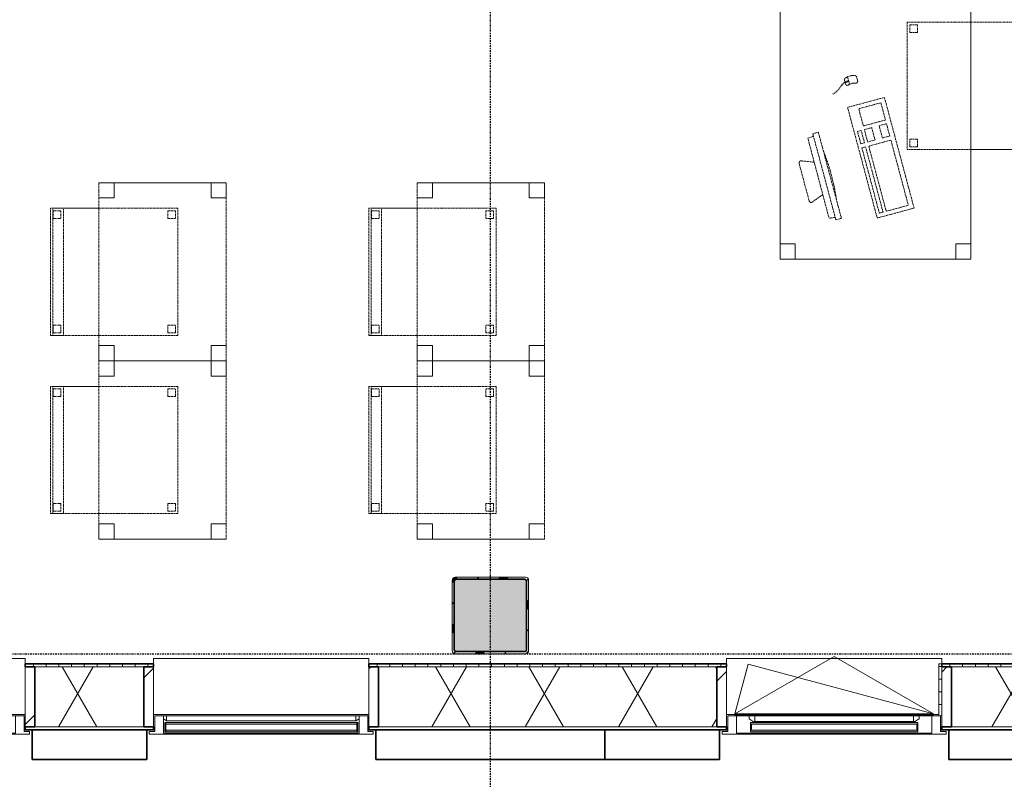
# Model space of a CAD drawing. Header units: millimetres. Extents: x -80560 to 110805, y -11020 to 52719.
# Tile 63 of 184: x 60046 to 63913, y 9506 to 12490. Entities that reach past the tile are written whole.
import ezdxf

# ---------------------------------------------------------------- set-up
doc = ezdxf.new("R2010")
doc.units = ezdxf.units.MM
doc.linetypes.add('CENTER2', pattern=[20, 8, -4, 4, -4])
doc.linetypes.add('DASHED2', pattern=[6, 4, -2])
for name, color, linetype, lineweight in [('A-GENM', 13, 'Continuous', 18), ('A-GLAZ', 151, 'Continuous', 18), ('A-GLAZ-SILL', 1, 'Continuous', 18), ('A-WALL', 113, 'Continuous', 35), ('A-WALL-PATT', 111, 'Continuous', 35), ('I-FURN', 30, 'Continuous', 18), ('S-COLS', 52, 'Continuous', 18), ('S-GRID', 1, 'Continuous', 9)]:
    doc.layers.add(name, color=color, linetype=linetype, lineweight=lineweight)
pattern_1 = [(45, (0, 0), (-141.4214, 141.4214), [])]

# ---------------------------------------------------------------- blocks, each defined once
blk = doc.blocks.new('NLRS_28_SCO_UN_staalkolom koker betongevuld_gen_CGA - kolom A-V336-DO_01 eerste verdieping')
at = {"layer": 'S-COLS', "lineweight": 5}
h = blk.add_hatch(dxfattribs=at)
h.set_pattern_fill('FP_162', color=256, style=0, pattern_type=2)
h.set_pattern_definition([(45, (-37000, -10150), (-99.99975, 99.99975), []), (45, (-36915, -10150), (-99.99975, 99.99975), []), (45, (-36910, -10150), (-99.99975, 99.99975), []), (45, (-36905, -10150), (-99.99975, 99.99975), []), (45, (-36900, -10150), (-99.99975, 99.99975), []), (45, (-36895, -10150), (-99.99975, 99.99975), []), (45, (-36890, -10150), (-99.99975, 99.99975), []), (45, (-36885, -10150), (-99.99975, 99.99975), [])])
h.paths.add_polyline_path([(138, -150), (146.5, -146.5), (150, -138), (150, 138), (146.5, 146.5), (138, 150), (-138, 150), (-146.5, 146.5), (-150, 138), (-150, -138), (-146.5, -146.5), (-138, -150), (-42.6, -150)], flags=0)
h.paths.add_polyline_path([(134, -142), (-134, -142), (-139.7, -139.7), (-142, -134), (-142, 134), (-139.7, 139.7), (-134, 142), (134, 142), (139.7, 139.7), (142, 134), (142, -134), (139.7, -139.7)], flags=0)
at = {"layer": 'S-COLS', "lineweight": 9}
blk.add_hatch(color=256, dxfattribs=at).paths.add_polyline_path([(-42.6, -142), (134, -142), (139.7, -139.7), (142, -134), (142, 134), (139.7, 139.7), (134, 142), (-134, 142), (-139.7, 139.7), (-142, 134), (-142, -134), (-139.7, -139.7), (-134, -142)], flags=0)
at = {"layer": 'S-COLS'}
for p, q in [((-150, 138), (-150, -138)), ((-142, -134), (-142, 134)), ((138, 150), (-138, 150)), ((-134, 142), (134, 142)), ((142, 134), (142, -134)), ((150, -138), (150, 138)), ((-138, -150), (138, -150)), ((134, -142), (-134, -142))]:
    blk.add_line(p, q, dxfattribs=at)
at = {"layer": 'S-COLS', "lineweight": 35}
for p, q in [((-142, 134), (-142, -134)), ((134, 142), (-134, 142)), ((142, -134), (142, 134)), ((-134, -142), (134, -142))]:
    blk.add_line(p, q, dxfattribs=at)
at = {"layer": 'S-COLS'}
for centre, radius, start, end in [((-138, 138), 12, 90, 180), ((-134, 134), 8, 90, 180), ((134, 134), 8, 0, 90), ((138, 138), 12, 0, 90), ((-138, -138), 12, 180, 270), ((-134, -134), 8, 180, 270), ((134, -134), 8, 270, 0), ((138, -138), 12, 270, 360)]:
    blk.add_arc(centre, radius, start, end, dxfattribs=at)
at = {"layer": 'S-COLS', "lineweight": 35}
for centre, start, end in [((-134, 134), 90, 180), ((134, 134), 360, 90), ((-134, -134), 180, 270), ((134, -134), 270, 360)]:
    blk.add_arc(centre, 8, start, end, dxfattribs=at)
blk = doc.blocks.new('19112_SW_LeonardoCollege_R2020_rvt-1-DO_01 eerste verdieping')
at = {"color": 9, "lineweight": 9}
blk.add_blockref('NLRS_28_SCO_UN_staalkolom koker betongevuld_gen_CGA - kolom A-V336-DO_01 eerste verdieping', (37000, 10150), dxfattribs=at)
blk = doc.blocks.new('Basic Wall _ 41_WA_n3o_cladding_vertikaal_random_100mm_oorspronkelijk - ___-31301010-DO_01 eerste verdieping')
at = {"layer": 'A-WALL', "lineweight": 18}
for p, q in [((35168, 9701), (35173, 9701)), ((35168, 9699), (35200, 9699)), ((35650, 9699), (35682, 9699)), ((35677, 9701), (35682, 9701)), ((36518, 9701), (36523, 9701)), ((36518, 9699), (36550, 9699)), ((37900, 9699), (37932, 9699)), ((37927, 9701), (37932, 9701)), ((38768, 9701), (38773, 9701)), ((38768, 9699), (38800, 9699))]:
    blk.add_line(p, q, dxfattribs=at)
blk = doc.blocks.new('merk 2700 draaikiep - std-31324494-DO_01 eerste verdieping')
at = {"layer": 'A-GLAZ'}
for p, q in [((-1262, 0), (-1340, 0)), ((-1340, 0), (-1340, -10)), ((-1262, -4), (-1262, 0)), ((460, 0), (460, -4)), ((538, 0), (460, 0)), ((538, -4), (538, 0)), ((1340, 0), (1262, 0)), ((1262, 0), (1262, -4)), ((1340, -10), (1340, 0)), ((-1340, -10), (-1318, -10)), ((-1318, -10), (-1318, -72)), ((-1284, -72), (-1284, -4)), ((-1284, -4), (-1262, -4)), ((460, -4), (482, -4)), ((482, -4), (482, -72)), ((516, -72), (516, -4)), ((516, -4), (538, -4)), ((1262, -4), (1284, -4)), ((1284, -4), (1284, -72)), ((1318, -72), (1318, -10)), ((1318, -10), (1340, -10)), ((-1318, -72), (-1284, -72)), ((482, -72), (516, -72)), ((1284, -72), (1318, -72))]:
    blk.add_line(p, q, dxfattribs=at)
at = {"layer": 'A-GLAZ-SILL'}
for p, q in [((460, 0), (-1262, 0)), ((1262, 0), (538, 0)), ((460, -4), (-1262, -4)), ((1262, -4), (538, -4)), ((482, -72), (-1284, -72)), ((1284, -72), (516, -72))]:
    blk.add_line(p, q, dxfattribs=at)
blk = doc.blocks.new('NLRS_41_GM_WPB_spouwlat-SH_generiek_ISR - 235x38-V146-DO_01 eerste verdieping')
at = {"layer": 'A-GENM'}
h = blk.add_hatch(dxfattribs=at)
h.set_pattern_fill('FP_51', color=256, style=0, pattern_type=2)
h.set_pattern_definition(pattern_1)
h.paths.add_polyline_path([(35677, 9713), (35677, 9948), (35639, 9948), (35639, 9713)], flags=0)
for p, q in [((35677, 9948), (35639, 9948)), ((35639, 9948), (35639, 9713)), ((35677, 9713), (35677, 9948)), ((35639, 9713), (35677, 9713))]:
    blk.add_line(p, q, dxfattribs=at)
blk = doc.blocks.new('NLRS_41_GM_WPB_spouwlat-SH_generiek_ISR - 235x38-V147-DO_01 eerste verdieping')
at = {"layer": 'A-GENM'}
h = blk.add_hatch(dxfattribs=at)
h.set_pattern_fill('FP_51', color=256, style=0, pattern_type=2)
h.set_pattern_definition(pattern_1)
h.paths.add_polyline_path([(36561, 9713), (36561, 9948), (36523, 9948), (36523, 9713)], flags=0)
for p, q in [((36561, 9948), (36523, 9948)), ((36523, 9948), (36523, 9713)), ((36561, 9713), (36561, 9948)), ((36523, 9713), (36561, 9713))]:
    blk.add_line(p, q, dxfattribs=at)
blk = doc.blocks.new('merk 900 vast glas - std-31571097-DO_01 eerste verdieping')
at = {"layer": 'A-GLAZ'}
for p, q in [((-362, 0), (-440, 0)), ((-440, 0), (-440, -10)), ((-362, -4), (-362, 0)), ((440, 0), (362, 0)), ((362, 0), (362, -4)), ((440, -10), (440, 0)), ((-440, -10), (-418, -10)), ((-418, -10), (-418, -72)), ((-384, -72), (-384, -4)), ((-384, -4), (-362, -4)), ((362, -4), (384, -4)), ((384, -4), (384, -72)), ((418, -72), (418, -10)), ((418, -10), (440, -10)), ((-418, -72), (-384, -72)), ((384, -72), (418, -72))]:
    blk.add_line(p, q, dxfattribs=at)
at = {"layer": 'A-GLAZ-SILL'}
for p, q in [((362, 0), (-362, 0)), ((362, -4), (-362, -4))]:
    blk.add_line(p, q, dxfattribs=at)
blk = doc.blocks.new('NLRS_41_GM_WPB_spouwlat-SH_generiek_ISR - 235x38-V155-DO_01 eerste verdieping')
at = {"layer": 'A-GENM'}
h = blk.add_hatch(dxfattribs=at)
h.set_pattern_fill('FP_51', color=256, style=0, pattern_type=2)
h.set_pattern_definition(pattern_1)
h.paths.add_polyline_path([(35211, 9713), (35211, 9948), (35173, 9948), (35173, 9713), (35195.4, 9713)], flags=0)
for p, q in [((35211, 9948), (35173, 9948)), ((35173, 9948), (35173, 9713)), ((35211, 9713), (35211, 9948)), ((35173, 9713), (35211, 9713))]:
    blk.add_line(p, q, dxfattribs=at)
blk = doc.blocks.new('82_tafel1 - tafel 750x1500x700 2-30664861-DO_01 eerste verdieping')
at = {"layer": 'I-FURN', "linetype": 'DASHED2'}
for p, q in [((-750, -375), (-750, 375)), ((-750, 375), (750, 375)), ((750, 375), (-750, 375)), ((-750, 375), (-750, -375)), ((-750, 375), (-750, 315)), ((-690, 375), (-750, 375)), ((-690, 315), (-690, 375)), ((-690, 375), (690, 375)), ((-690, 375), (-690, 315)), ((690, 375), (690, 315)), ((690, 315), (690, 375)), ((750, 375), (690, 375)), ((750, 375), (750, -375)), ((750, -375), (750, 375)), ((750, 315), (750, 375)), ((-750, -315), (-750, 315)), ((-750, 315), (-690, 315)), ((-690, 315), (-750, 315)), ((690, 315), (750, 315)), ((750, 315), (690, 315)), ((750, 315), (750, -315)), ((-690, -315), (-750, -315)), ((-750, -315), (-690, -315)), ((-750, -315), (-750, -375)), ((-690, -375), (-690, -315)), ((-690, -315), (-690, -375)), ((750, -315), (690, -315)), ((690, -315), (690, -375)), ((690, -375), (690, -315)), ((690, -315), (750, -315)), ((750, -375), (750, -315)), ((750, -375), (-750, -375)), ((-750, -375), (750, -375)), ((-750, -375), (-690, -375)), ((690, -375), (-690, -375)), ((690, -375), (750, -375))]:
    blk.add_line(p, q, dxfattribs=at)
blk = doc.blocks.new('82_zitmeubel - stoel 500x500-V179-DO_01 eerste verdieping')
at = {"layer": 'I-FURN', "linetype": 'DASHED2'}
for p, q in [((-192.1, 263), (-192.1, 13)), ((-192.1, 254.1), (-192.1, 263)), ((307.9, 263), (-192.1, 263)), ((307.9, 263), (-192.1, 263)), ((-192.1, 213), (-192.1, 254.1)), ((-192.1, 254.1), (307.9, 254.1)), ((-182.1, 252), (-182.1, 224)), ((-182.1, 224), (-182.1, 252)), ((-153.1, 253), (-181.1, 253)), ((-181.1, 253), (-153.1, 253)), ((-152.1, 224), (-152.1, 252)), ((-152.1, 252), (-152.1, 224)), ((267.9, 252), (267.9, 224)), ((267.9, 224), (267.9, 252)), ((296.9, 253), (268.9, 253)), ((268.9, 253), (296.9, 253)), ((297.9, 224), (297.9, 252)), ((297.9, 252), (297.9, 224)), ((307.9, 13), (307.9, 263)), ((307.9, 263), (307.9, 254.1)), ((307.9, 254.1), (307.9, 213)), ((-192.1, 13), (-192.1, 213)), ((-192.1, 213), (307.9, 213)), ((-181.1, 223), (-153.1, 223)), ((-153.1, 223), (-181.1, 223)), ((268.9, 223), (296.9, 223)), ((296.9, 223), (268.9, 223)), ((307.9, 213), (307.9, 13)), ((-192.1, 13), (-192.1, -237)), ((-192.1, -237), (-192.1, 13)), ((307.9, -237), (307.9, 13)), ((307.9, 13), (307.9, -237)), ((-182.1, -198), (-182.1, -226)), ((-182.1, -226), (-182.1, -198)), ((-153.1, -197), (-181.1, -197)), ((-181.1, -197), (-153.1, -197)), ((-181.1, -227), (-153.1, -227)), ((-153.1, -227), (-181.1, -227)), ((-152.1, -226), (-152.1, -198)), ((-152.1, -198), (-152.1, -226)), ((267.9, -198), (267.9, -226)), ((267.9, -226), (267.9, -198)), ((296.9, -197), (268.9, -197)), ((268.9, -197), (296.9, -197)), ((268.9, -227), (296.9, -227)), ((296.9, -227), (268.9, -227)), ((297.9, -226), (297.9, -198)), ((297.9, -198), (297.9, -226)), ((307.9, -237), (-192.1, -237)), ((307.9, -237), (-192.1, -237))]:
    blk.add_line(p, q, dxfattribs=at)
for centre, start, end in [((-181.1, 252), 90, 180), ((-181.1, 252), 90, 180), ((-153.1, 252), 0, 90), ((-153.1, 252), 0, 90), ((268.9, 252), 90, 180), ((268.9, 252), 90, 180), ((296.9, 252), 0, 90), ((296.9, 252), 0, 90), ((-181.1, 224), 180, 270), ((-181.1, 224), 180, 270), ((-153.1, 224), 270, 0), ((-153.1, 224), 270, 0), ((268.9, 224), 180, 270), ((268.9, 224), 180, 270), ((296.9, 224), 270, 0), ((296.9, 224), 270, 0), ((-181.1, -198), 90, 180), ((-181.1, -198), 90, 180), ((-181.1, -226), 180, 270), ((-181.1, -226), 180, 240), ((-181.1, -226), 240, 255), ((-181.1, -226), 255, 270), ((-153.1, -198), 0, 90), ((-153.1, -198), 0, 90), ((-153.1, -226), 270, 0), ((-153.1, -226), 270, 0), ((268.9, -198), 90, 180), ((268.9, -198), 90, 180), ((268.9, -226), 180, 270), ((268.9, -226), 180, 270), ((296.9, -198), 0, 90), ((296.9, -198), 0, 90), ((296.9, -226), 270, 0), ((296.9, -226), 270, 0)]:
    blk.add_arc(centre, 1, start, end, dxfattribs=at)
blk = doc.blocks.new('82_computer - std-30664858-DO_01 eerste verdieping')
at = {"layer": 'I-FURN', "linetype": 'DASHED2'}
for p, q in [((61.6, 390.8), (-90.9, 390.8)), ((-98.4, 380), (-80.4, 332.7)), ((50.9, 332.3), (69, 380)), ((-179.7, 308.7), (-177.2, 333)), ((-177.2, 333), (148, 332.1)), ((148, 332.1), (150.3, 308.7)), ((-189.7, 308.7), (-189.7, 286.2)), ((160.3, 308.7), (-189.7, 308.7)), ((-189.7, 286.2), (160.3, 286.2)), ((160.3, 286.2), (160.3, 308.7)), ((-225, 150), (-225, 0)), ((225, 150), (-225, 150)), ((-208.5, 136.9), (-208.5, 121.9)), ((56.6, 136.9), (-208.5, 136.9)), ((-208.5, 121.9), (56.6, 121.9)), ((56.6, 121.9), (56.6, 136.9)), ((73.4, 136.9), (73.4, 121.9)), ((123.4, 136.9), (73.4, 136.9)), ((73.4, 121.9), (123.4, 121.9)), ((123.4, 121.9), (123.4, 136.9)), ((225, 0), (225, 150)), ((340.9, 118.9), (310.5, 118.9)), ((330.8, 134.6), (316.4, 134.6)), ((321.6, 131.6), (321.6, 121.9)), ((325.5, 131.6), (321.6, 131.6)), ((321.6, 121.9), (325.5, 121.9)), ((323.6, 131.6), (323.6, 134.6)), ((323.6, 118.9), (323.6, 121.9)), ((325.5, 121.9), (325.5, 131.6)), ((-208.5, 109), (-208.5, 19)), ((56.6, 109), (-208.5, 109)), ((56.6, 19), (56.6, 109)), ((73.4, 109), (73.4, 79)), ((123.4, 109), (73.4, 109)), ((73.4, 79), (123.4, 79)), ((123.4, 79), (123.4, 109)), ((138.4, 109), (138.4, 19)), ((208.4, 109), (138.4, 109)), ((208.4, 19), (208.4, 109)), ((316.4, 84.6), (330.8, 84.6)), ((73.4, 49), (73.4, 19)), ((123.4, 49), (73.4, 49)), ((123.4, 19), (123.4, 49)), ((-225, 0), (225, 0)), ((-208.5, 19), (56.6, 19)), ((73.4, 19), (123.4, 19)), ((138.4, 19), (208.4, 19))]:
    blk.add_line(p, q, dxfattribs=at)
for centre, radius, start, end in [((-90.9, 382.8), 8, 90, 200.814), ((61.6, 382.8), 8, 339.186, 90), ((-14.7, 1180.4), 900.1, 263.4513, 276.5487), ((316.4, 126.6), 8, 90, 180), ((261.6, 109.6), 49.8, 340.0126, 19.9874), ((330.8, 126.6), 8, 0, 90), ((292, 109.6), 49.8, 340.0126, 19.9874), ((316.4, 92.6), 8, 180, 270), ((330.8, 92.6), 8, 270, 360)]:
    blk.add_arc(centre, radius, start, end, dxfattribs=at)
blk.add_open_spline([(290.2, 192.8), (295.7, 164.5), (318.8, 151.1), (323.6, 134.6)], degree=3, dxfattribs=at)
blk = doc.blocks.new('82_tafel1 - tafel 500x700 2-30664860-DO_01 eerste verdieping')
at = {"layer": 'I-FURN', "linetype": 'DASHED2'}
for p, q in [((-350, -250), (-350, 250)), ((-350, 250), (350, 250)), ((350, 250), (-350, 250)), ((-350, 250), (-350, -250)), ((-350, 250), (-350, 190)), ((-290, 250), (-350, 250)), ((-290, 190), (-290, 250)), ((-290, 250), (290, 250)), ((-290, 250), (-290, 190)), ((290, 250), (290, 190)), ((290, 190), (290, 250)), ((350, 250), (290, 250)), ((350, 250), (350, -250)), ((350, -250), (350, 250)), ((350, 190), (350, 250)), ((-350, -190), (-350, 190)), ((-350, 190), (-290, 190)), ((-290, 190), (-350, 190)), ((290, 190), (350, 190)), ((350, 190), (290, 190)), ((350, 190), (350, -190)), ((-290, -190), (-350, -190)), ((-350, -190), (-290, -190)), ((-350, -190), (-350, -250)), ((-290, -250), (-290, -190)), ((-290, -190), (-290, -250)), ((350, -190), (290, -190)), ((290, -190), (290, -250)), ((290, -250), (290, -190)), ((290, -190), (350, -190)), ((350, -250), (350, -190)), ((350, -250), (-350, -250)), ((-350, -250), (350, -250)), ((-350, -250), (-290, -250)), ((290, -250), (-290, -250)), ((290, -250), (350, -250))]:
    blk.add_line(p, q, dxfattribs=at)
blk = doc.blocks.new('82_zitmeubel - stoel 500x500-V182-DO_01 eerste verdieping')
at = {"layer": 'I-FURN', "linetype": 'DASHED2'}
for p, q in [((-192.1, 263), (-192.1, 73)), ((-192.1, 254.1), (-192.1, 263)), ((307.9, 263), (-192.1, 263)), ((307.9, 263), (-192.1, 263)), ((-192.1, 213), (-192.1, 254.1)), ((-192.1, 254.1), (307.9, 254.1)), ((-182.1, 252), (-182.1, 224)), ((-182.1, 224), (-182.1, 252)), ((-153.1, 253), (-181.1, 253)), ((-181.1, 253), (-153.1, 253)), ((-152.1, 224), (-152.1, 252)), ((-152.1, 252), (-152.1, 224)), ((267.9, 252), (267.9, 224)), ((267.9, 224), (267.9, 252)), ((296.9, 253), (268.9, 253)), ((268.9, 253), (296.9, 253)), ((297.9, 224), (297.9, 252)), ((297.9, 252), (297.9, 224)), ((307.9, 73), (307.9, 263)), ((307.9, 263), (307.9, 254.1)), ((307.9, 254.1), (307.9, 213)), ((-192.1, 73), (-192.1, 213)), ((-192.1, 213), (307.9, 213)), ((-181.1, 223), (-153.1, 223)), ((-153.1, 223), (-181.1, 223)), ((268.9, 223), (296.9, 223)), ((296.9, 223), (268.9, 223)), ((307.9, 213), (307.9, 73)), ((-192.1, 73), (-192.1, -237)), ((-192.1, -237), (-192.1, 73)), ((307.9, -237), (307.9, 73)), ((307.9, 73), (307.9, -237)), ((-182.1, -198), (-182.1, -226)), ((-182.1, -226), (-182.1, -198)), ((-153.1, -197), (-181.1, -197)), ((-181.1, -197), (-153.1, -197)), ((-181.1, -227), (-153.1, -227)), ((-153.1, -227), (-181.1, -227)), ((-152.1, -226), (-152.1, -198)), ((-152.1, -198), (-152.1, -226)), ((267.9, -198), (267.9, -226)), ((267.9, -226), (267.9, -198)), ((296.9, -197), (268.9, -197)), ((268.9, -197), (296.9, -197)), ((268.9, -227), (296.9, -227)), ((296.9, -227), (268.9, -227)), ((297.9, -226), (297.9, -198)), ((297.9, -198), (297.9, -226)), ((307.9, -237), (-192.1, -237)), ((307.9, -237), (-192.1, -237))]:
    blk.add_line(p, q, dxfattribs=at)
for centre, start, end in [((-181.1, 252), 90, 180), ((-181.1, 252), 90, 180), ((-153.1, 252), 0, 90), ((-153.1, 252), 0, 90), ((268.9, 252), 90, 180), ((268.9, 252), 90, 180), ((296.9, 252), 0, 90), ((296.9, 252), 0, 90), ((-181.1, 224), 180, 270), ((-181.1, 224), 180, 270), ((-153.1, 224), 270, 0), ((-153.1, 224), 270, 0), ((268.9, 224), 180, 270), ((268.9, 224), 180, 270), ((296.9, 224), 270, 0), ((296.9, 224), 270, 0), ((-181.1, -198), 90, 180), ((-181.1, -198), 135, 180), ((-181.1, -226), 180, 270), ((-181.1, -226), 180, 270), ((-181.1, -198), 120, 135), ((-181.1, -198), 90, 120), ((-153.1, -198), 0, 90), ((-153.1, -198), 0, 90), ((-153.1, -226), 270, 0), ((-153.1, -226), 270, 0), ((268.9, -198), 90, 180), ((268.9, -198), 90, 180), ((268.9, -226), 180, 270), ((268.9, -226), 180, 270), ((296.9, -198), 0, 90), ((296.9, -198), 0, 90), ((296.9, -226), 270, 0), ((296.9, -226), 270, 0)]:
    blk.add_arc(centre, 1, start, end, dxfattribs=at)
blk = doc.blocks.new('82_zitmeubel - stoel 500x500-V33-DO_01 eerste verdieping')
at = {"layer": 'I-FURN', "linetype": 'DASHED2'}
for p, q in [((-192.1, 263), (-192.1, 73)), ((-192.1, 254.1), (-192.1, 263)), ((307.9, 263), (-192.1, 263)), ((307.9, 263), (-192.1, 263)), ((-192.1, 213), (-192.1, 254.1)), ((-192.1, 254.1), (307.9, 254.1)), ((-182.1, 252), (-182.1, 224)), ((-182.1, 224), (-182.1, 252)), ((-153.1, 253), (-181.1, 253)), ((-181.1, 253), (-153.1, 253)), ((-152.1, 224), (-152.1, 252)), ((-152.1, 252), (-152.1, 224)), ((267.9, 252), (267.9, 224)), ((267.9, 224), (267.9, 252)), ((296.9, 253), (268.9, 253)), ((268.9, 253), (296.9, 253)), ((297.9, 224), (297.9, 252)), ((297.9, 252), (297.9, 224)), ((307.9, 73), (307.9, 263)), ((307.9, 263), (307.9, 254.1)), ((307.9, 254.1), (307.9, 213)), ((-192.1, 73), (-192.1, 213)), ((-192.1, 213), (307.9, 213)), ((-181.1, 223), (-153.1, 223)), ((-153.1, 223), (-181.1, 223)), ((268.9, 223), (296.9, 223)), ((296.9, 223), (268.9, 223)), ((307.9, 213), (307.9, 73)), ((-192.1, 73), (-192.1, -237)), ((-192.1, -237), (-192.1, 73)), ((307.9, -237), (307.9, 73)), ((307.9, 73), (307.9, -237)), ((-182.1, -198), (-182.1, -226)), ((-182.1, -226), (-182.1, -198)), ((-153.1, -197), (-181.1, -197)), ((-181.1, -197), (-153.1, -197)), ((-181.1, -227), (-153.1, -227)), ((-153.1, -227), (-181.1, -227)), ((-152.1, -226), (-152.1, -198)), ((-152.1, -198), (-152.1, -226)), ((267.9, -198), (267.9, -226)), ((267.9, -226), (267.9, -198)), ((296.9, -197), (268.9, -197)), ((268.9, -197), (296.9, -197)), ((268.9, -227), (296.9, -227)), ((296.9, -227), (268.9, -227)), ((297.9, -226), (297.9, -198)), ((297.9, -198), (297.9, -226)), ((307.9, -237), (-192.1, -237)), ((307.9, -237), (-192.1, -237))]:
    blk.add_line(p, q, dxfattribs=at)
for centre, start, end in [((-181.1, 252), 90, 180), ((-181.1, 252), 90, 180), ((-153.1, 252), 0, 90), ((-153.1, 252), 0, 90), ((268.9, 252), 90, 180), ((268.9, 252), 90, 180), ((296.9, 252), 0, 90), ((296.9, 252), 0, 90), ((-181.1, 224), 180, 270), ((-181.1, 224), 180, 270), ((-153.1, 224), 270, 0), ((-153.1, 224), 270, 0), ((268.9, 224), 180, 270), ((268.9, 224), 180, 270), ((296.9, 224), 270, 0), ((296.9, 224), 270, 0), ((-181.1, -198), 90, 180), ((-181.1, -198), 90, 180), ((-181.1, -226), 180, 270), ((-181.1, -226), 180, 270), ((-153.1, -198), 0, 90), ((-153.1, -198), 0, 90), ((-153.1, -226), 270, 0), ((-153.1, -226), 270, 0), ((268.9, -198), 90, 180), ((268.9, -198), 90, 180), ((268.9, -226), 180, 270), ((268.9, -226), 180, 270), ((296.9, -198), 0, 90), ((296.9, -198), 0, 90), ((296.9, -226), 270, 0), ((296.9, -226), 270, 0)]:
    blk.add_arc(centre, 1, start, end, dxfattribs=at)
blk = doc.blocks.new('82_zitmeubel - stoel 500x500-V183-DO_01 eerste verdieping')
at = {"layer": 'I-FURN', "linetype": 'DASHED2'}
for p, q in [((-192.1, 263), (-192.1, 73)), ((-192.1, 254.1), (-192.1, 263)), ((307.9, 263), (-192.1, 263)), ((307.9, 263), (-192.1, 263)), ((-192.1, 213), (-192.1, 254.1)), ((-192.1, 254.1), (307.9, 254.1)), ((-182.1, 252), (-182.1, 224)), ((-182.1, 224), (-182.1, 252)), ((-153.1, 253), (-181.1, 253)), ((-181.1, 253), (-153.1, 253)), ((-152.1, 224), (-152.1, 252)), ((-152.1, 252), (-152.1, 224)), ((267.9, 252), (267.9, 224)), ((267.9, 224), (267.9, 252)), ((296.9, 253), (268.9, 253)), ((268.9, 253), (296.9, 253)), ((297.9, 224), (297.9, 252)), ((297.9, 252), (297.9, 224)), ((307.9, 73), (307.9, 263)), ((307.9, 263), (307.9, 254.1)), ((307.9, 254.1), (307.9, 213)), ((-192.1, 73), (-192.1, 213)), ((-192.1, 213), (307.9, 213)), ((-181.1, 223), (-153.1, 223)), ((-153.1, 223), (-181.1, 223)), ((268.9, 223), (296.9, 223)), ((296.9, 223), (268.9, 223)), ((307.9, 213), (307.9, 73)), ((-192.1, 73), (-192.1, -237)), ((-192.1, -237), (-192.1, 73)), ((307.9, -237), (307.9, 73)), ((307.9, 73), (307.9, -237)), ((-182.1, -198), (-182.1, -226)), ((-182.1, -226), (-182.1, -198)), ((-153.1, -197), (-181.1, -197)), ((-181.1, -197), (-153.1, -197)), ((-181.1, -227), (-153.1, -227)), ((-153.1, -227), (-181.1, -227)), ((-152.1, -226), (-152.1, -198)), ((-152.1, -198), (-152.1, -226)), ((267.9, -198), (267.9, -226)), ((267.9, -226), (267.9, -198)), ((296.9, -197), (268.9, -197)), ((268.9, -197), (296.9, -197)), ((268.9, -227), (296.9, -227)), ((296.9, -227), (268.9, -227)), ((297.9, -226), (297.9, -198)), ((297.9, -198), (297.9, -226)), ((307.9, -237), (-192.1, -237)), ((307.9, -237), (-192.1, -237))]:
    blk.add_line(p, q, dxfattribs=at)
for centre, start, end in [((-181.1, 252), 90, 180), ((-181.1, 252), 90, 180), ((-153.1, 252), 0, 90), ((-153.1, 252), 0, 90), ((268.9, 252), 90, 180), ((268.9, 252), 90, 180), ((296.9, 252), 0, 90), ((296.9, 252), 0, 90), ((-181.1, 224), 180, 270), ((-181.1, 224), 180, 270), ((-153.1, 224), 270, 0), ((-153.1, 224), 270, 0), ((268.9, 224), 180, 270), ((268.9, 224), 180, 270), ((296.9, 224), 270, 0), ((296.9, 224), 270, 0), ((-181.1, -198), 90, 180), ((-181.1, -198), 90, 180), ((-181.1, -226), 180, 270), ((-181.1, -226), 180, 270), ((-153.1, -198), 0, 90), ((-153.1, -198), 0, 90), ((-153.1, -226), 270, 0), ((-153.1, -226), 270, 345), ((-153.1, -226), 345, 0), ((268.9, -198), 90, 180), ((268.9, -198), 90, 180), ((268.9, -226), 180, 270), ((268.9, -226), 180, 270), ((296.9, -198), 0, 90), ((296.9, -198), 0, 90), ((296.9, -226), 270, 0), ((296.9, -226), 270, 0)]:
    blk.add_arc(centre, 1, start, end, dxfattribs=at)
blk = doc.blocks.new('NLRS_41_GM_WPB_spouwlat-SH_generiek_ISR - 235x38-V342-DO_01 eerste verdieping')
at = {"layer": 'A-GENM'}
h = blk.add_hatch(dxfattribs=at)
h.set_pattern_fill('FP_51', color=256, style=0, pattern_type=2)
h.set_pattern_definition(pattern_1)
h.paths.add_polyline_path([(37927, 9713), (37927, 9948), (37889, 9948), (37889, 9713)], flags=0)
for p, q in [((37927, 9948), (37889, 9948)), ((37889, 9948), (37889, 9713)), ((37927, 9713), (37927, 9948)), ((37889, 9713), (37927, 9713))]:
    blk.add_line(p, q, dxfattribs=at)
blk = doc.blocks.new('NLRS_41_GM_WPB_spouwlat-SH_generiek_ISR - 235x38-V343-DO_01 eerste verdieping')
at = {"layer": 'A-GENM'}
h = blk.add_hatch(dxfattribs=at)
h.set_pattern_fill('FP_51', color=256, style=0, pattern_type=2)
h.set_pattern_definition(pattern_1)
h.paths.add_polyline_path([(38811, 9713), (38811, 9948), (38773, 9948), (38773, 9713)], flags=0)
for p, q in [((38811, 9948), (38773, 9948)), ((38773, 9948), (38773, 9713)), ((38811, 9713), (38811, 9948)), ((38773, 9713), (38811, 9713))]:
    blk.add_line(p, q, dxfattribs=at)
blk = doc.blocks.new('41_dagkanten_SH_generiek_ISR - 12x204_5-V344-DO_01 eerste verdieping')
at = {"layer": 'A-GENM'}
h = blk.add_hatch(dxfattribs=at)
h.set_pattern_fill('FP_54', color=256, style=0, pattern_type=2)
h.set_pattern_definition([(0, (0, 0), (0, 50), [])])
h.paths.add_polyline_path([(38768, 9756), (38773, 9756), (38773, 9960.5), (38761, 9960.5), (38761, 9756)], flags=0)
for p, q in [((38773, 9960.5), (38761, 9960.5)), ((38761, 9960.5), (38761, 9756)), ((38773, 9756), (38773, 9960.5)), ((38768, 9756), (38773, 9756))]:
    blk.add_line(p, q, dxfattribs=at)
blk = doc.blocks.new('merk 900 draaikiep - std-33563589-DO_01 eerste verdieping')
at = {"layer": 'A-GLAZ'}
for p, q in [((-418, 72), (-384, 72)), ((-418, 10), (-418, 72)), ((-384, 72), (-384, 4)), ((384, 72), (418, 72)), ((384, 4), (384, 72)), ((418, 72), (418, 10)), ((-440, 10), (-418, 10)), ((-440, 0), (-440, 10)), ((-384, 4), (-362, 4)), ((-362, 4), (-362, 0)), ((362, 4), (384, 4)), ((362, 0), (362, 4)), ((418, 10), (440, 10)), ((440, 10), (440, 0)), ((-362, 0), (-440, 0)), ((440, 0), (362, 0))]:
    blk.add_line(p, q, dxfattribs=at)
at = {"layer": 'A-GLAZ-SILL'}
for p, q in [((-384, 72), (-334, 72)), ((334, 72), (384, 72)), ((-362, 4), (362, 4)), ((-362, 0), (362, 0))]:
    blk.add_line(p, q, dxfattribs=at)
blk = doc.blocks.new('31_n3o_RT72_raam binnensponning_771017_v3 - Type 1-33563593-DO_01 eerste verdieping')
at = {"layer": 'A-GENM'}
for p, q in [((-372.03, 76), (-390, 76)), ((-390, 76), (-390, 72)), ((-390, 72), (-372, 72)), ((-372, 72), (-372.03, 76)), ((372.03, 76), (-372.03, 76)), ((-372.03, 76), (-372, 72)), ((-372, 72), (372, 72)), ((372, 72), (372.03, 76)), ((372.03, 76), (372, 72)), ((372, 72), (390, 72)), ((390, 76), (372.03, 76)), ((390, 72), (390, 76))]:
    blk.add_line(p, q, dxfattribs=at)
blk = doc.blocks.new('Mobility Plan Swing v2 - Mobility Plan Swing v2-33563606-DO_01 eerste verdieping')
at = {"layer": 'A-GENM'}
for p, q in [((-390, 0), (337.7, -195)), ((-390, 0), (0, -225.2)), ((0, -225.2), (390, 0)), ((390, 0), (337.7, -195))]:
    blk.add_line(p, q, dxfattribs=at)
blk = doc.blocks.new('30_n3o_RT72_glas met glaslat - Type 1-33563598-DO_01 eerste verdieping')
at = {"layer": 'A-GENM'}
for points in [[(-329, 35), (329, 35), (329, 41), (-329, 41)], [(-329, 5), (329, 5), (329, 11), (-329, 11)]]:
    blk.add_hatch(color=256, dxfattribs=at).paths.add_polyline_path(points, flags=0)
for p, q in [((-329, 35), (-329, 41)), ((-329, 41), (329, 41)), ((329, 35), (329, 41)), ((329, 35), (-329, 35)), ((-329, 11), (-329, 35)), ((-329, 5), (-329, 11)), ((-329, 11), (329, 11)), ((329, 5), (-329, 5)), ((-325, 35), (-325, 11)), ((-0.50292, 0), (0.50292, 0)), ((325, 11), (325, 35)), ((329, 35), (329, 11)), ((329, 5), (329, 11))]:
    blk.add_line(p, q, dxfattribs=at)
blk = doc.blocks.new('DPWP_30_n3o_RT72_glas met glaslat Frame1 - Type 1-33563601-DO_01 eerste verdieping')
at = {"layer": 'A-GENM'}
for p, q in [((-334, 27), (-312, 27)), ((-334, 15), (-334, 27)), ((-317.317, 5), (-334, 15)), ((-312, 5), (-317.317, 5)), ((-312, 27), (312, 27)), ((-312, 27), (-312, 5)), ((-312, 5), (312, 5)), ((312, 5), (312, 27)), ((312, 27), (334, 27)), ((317.317, 5), (312, 5)), ((334, 15), (317.317, 5)), ((334, 27), (334, 15))]:
    blk.add_line(p, q, dxfattribs=at)
blk = doc.blocks.new('30_n3o_RT72_glas met glaslat - Type 1-33567359-DO_01 eerste verdieping')
at = {"layer": 'A-GENM'}
for points in [[(-379, -11), (379, -11), (379, -5), (-379, -5)], [(-379, -41), (379, -41), (379, -35), (-379, -35)]]:
    blk.add_hatch(color=256, dxfattribs=at).paths.add_polyline_path(points, flags=0)
for p, q in [((379, -5), (-379, -5)), ((-379, -5), (-379, -11)), ((-375, -5), (-379, -5)), ((-379, -5), (-379, -41)), ((-379, -11), (379, -11)), ((379, -35), (-379, -35)), ((-379, -35), (-379, -41)), ((-375, -41), (-375, -5)), ((379, -5), (375, -5)), ((375, -5), (375, -41)), ((379, -11), (379, -5)), ((379, -41), (379, -5)), ((379, -41), (379, -35)), ((-379, -41), (379, -41)), ((-379, -41), (-375, -41)), ((375, -41), (379, -41))]:
    blk.add_line(p, q, dxfattribs=at)
blk = doc.blocks.new('DPWP_30_n3o_RT72_glas met glaslat Frame1 - Type 1-33567362-DO_01 eerste verdieping')
at = {"layer": 'A-GENM'}
for p, q in [((-372, -7.8), (-384, -15)), ((-384, -27), (-372, -27)), ((372, -7.8), (-372, -7.8)), ((-372, -7.8), (-372, -27)), ((-372, -27), (-372, -7.8)), ((-372, -27), (372, -27)), ((372, -27), (372, -7.8)), ((384, -15), (372, -7.8)), ((372, -7.8), (372, -27)), ((372, -27), (384, -27))]:
    blk.add_line(p, q, dxfattribs=at)
blk = doc.blocks.new('NLRS_42_GM_ISR_vensterbank_kunststeen-SH_generiek_ISR - 220x20-33891784-DO_01 eerste verdieping')
at = {"layer": 'A-GENM'}
for p, q in [((-423, 199.5), (-423, 220)), ((-423, 220), (423, 220)), ((423, 220), (423, 199.5)), ((-390, 0), (-423, 0)), ((411, 0), (390, 0))]:
    blk.add_line(p, q, dxfattribs=at)
blk = doc.blocks.new('NLRS_42_GM_ISR_vensterbank_kunststeen-SH_generiek_ISR - 220x20-33891699-DO_01 eerste verdieping')
at = {"layer": 'A-GENM'}
for p, q in [((-1323, 199.5), (-1323, 220)), ((-1323, 220), (1323, 220)), ((1323, 220), (1323, 199.5)), ((1323, 0), (-1311, 0))]:
    blk.add_line(p, q, dxfattribs=at)
blk = doc.blocks.new('NLRS_42_GM_ISR_vensterbank_kunststeen-SH_generiek_ISR - 220x20-V373-DO_01 eerste verdieping')
at = {"layer": 'A-GENM'}
for p, q in [((-423, 199.5), (-423, 220)), ((-423, 220), (423, 220)), ((423, 220), (423, 199.5)), ((423, 0), (-423, 0))]:
    blk.add_line(p, q, dxfattribs=at)

msp = doc.modelspace()

# ---------------------------------------------------------------- hatches: boundary and pattern name
at = {"layer": 'A-WALL-PATT', "lineweight": 18}
h = msp.add_hatch(dxfattribs=at)
h.set_pattern_fill('FP_2', color=256, style=0, pattern_type=2)
h.set_pattern_definition([(60, (24894.82, 0), (-274.963, 158.75), []), (120, (24894.82, 0), (-274.963, -158.75), [])])
h.paths.add_polyline_path([(89331.8, 9713), (89331.8, 9948), (88455.8, 9948), (88455.8, 9713), (88870.1, 9713)], flags=0)
h.paths.add_polyline_path([(83933.8, 9713), (83933.8, 9948), (81705.8, 9948), (81705.8, 9713), (83877.6, 9713)], flags=0)
h.paths.add_polyline_path([(78885.2, 9713), (78983.8, 9713), (78983.8, 9948), (77655.8, 9948), (77655.8, 9713), (78297.9, 9713)], flags=0)
h.paths.add_polyline_path([(75833.8, 9713), (75833.8, 9948), (75405.8, 9948), (75405.8, 9713), (75654.8, 9713)], flags=0)
h.paths.add_polyline_path([(73583.8, 9713), (73583.8, 9948), (71805.8, 9948), (71805.8, 9713), (72424.4, 9713)], flags=0)
h.paths.add_polyline_path([(69983.8, 9713), (69983.8, 9948), (69105.8, 9948), (69105.8, 9713), (69487.7, 9713)], flags=0)
h.paths.add_polyline_path([(68183.8, 9713), (68183.8, 9948), (66855.8, 9948), (66855.8, 9713), (67725.7, 9713)], flags=0)
h.paths.add_polyline_path([(64789, 9713), (65033.8, 9713), (65033.8, 9948), (63705.8, 9948), (63705.8, 9713), (64201.6, 9713)], flags=0)
h.paths.add_polyline_path([(62783.8, 9713), (62783.8, 9948), (61455.8, 9948), (61455.8, 9713), (62733.3, 9713)], flags=0)
h.paths.add_polyline_path([(60533.8, 9713), (60533.8, 9948), (60105.8, 9948), (60105.8, 9713), (60383.9, 9713)], flags=0)
h.paths.add_polyline_path([(57383.8, 9713), (57383.8, 9948), (55005.9, 9948), (55005.9, 9713), (57153.5, 9713)], flags=0)
h.paths.add_polyline_path([(53923.1, 9713), (54083.9, 9713), (54083.9, 9948), (53355.8, 9948), (53355.8, 9713), (53629.4, 9713)], flags=0)
h.paths.add_polyline_path([(52433.8, 9713), (52433.8, 9948), (50655.8, 9948), (50655.8, 9713), (51867.4, 9713)], flags=0)
h.paths.add_polyline_path([(45994, 9713), (46133.8, 9713), (46133.8, 9948), (43905.8, 9948), (43905.8, 9713), (45406.6, 9713)], flags=0)
h.paths.add_polyline_path([(40707.9, 9713), (41183.8, 9713), (41183.8, 9948), (37242.8, 9948), (37242.8, 9713), (39533.2, 9713)], flags=0)
h = msp.add_hatch(dxfattribs=at)
h.set_pattern_fill('FP_67', color=256, angle=90, style=0, pattern_type=2)
h.set_pattern_definition([(90, (63299.57, 9701), (-50, -2e-13), [])])
h.paths.add_polyline_path([(88455.8, 9948), (89096.8, 9948), (89096.8, 9960.5), (88417.8, 9960.5), (88417.8, 9948)], flags=0)
h.paths.add_polyline_path([(83971.8, 9948), (83971.8, 9960.5), (81667.8, 9960.5), (81667.8, 9948), (83933.8, 9948)], flags=0)
h.paths.add_polyline_path([(78983.8, 9948), (79021.8, 9948), (79021.8, 9960.5), (77617.8, 9960.5), (77617.8, 9948), (78885.2, 9948)], flags=0)
h.paths.add_polyline_path([(75871.8, 9948), (75871.8, 9960.5), (75367.8, 9960.5), (75367.8, 9948), (75833.8, 9948)], flags=0)
h.paths.add_polyline_path([(73599.1, 9948), (73621.8, 9948), (73621.8, 9960.5), (71767.8, 9960.5), (71767.8, 9948), (73583.8, 9948)], flags=0)
h.paths.add_polyline_path([(69105.8, 9948), (70021.8, 9948), (70021.8, 9960.5), (69067.8, 9960.5), (69067.8, 9948)], flags=0)
h.paths.add_polyline_path([(68221.8, 9948), (68221.8, 9960.5), (66817.8, 9960.5), (66817.8, 9948), (68183.8, 9948)], flags=0)
h.paths.add_polyline_path([(64201.6, 9948), (65071.8, 9948), (65071.8, 9960.5), (63667.8, 9960.5), (63667.8, 9948), (63705.8, 9948)], flags=0)
h.paths.add_polyline_path([(62821.8, 9948), (62821.8, 9960.5), (61417.8, 9960.5), (61417.8, 9948), (62783.8, 9948)], flags=0)
h.paths.add_polyline_path([(60105.8, 9948), (60571.8, 9948), (60571.8, 9960.5), (60067.8, 9960.5), (60067.8, 9948), (60090.2, 9948)], flags=0)
h.paths.add_polyline_path([(57383.8, 9948), (57421.8, 9948), (57421.8, 9960.5), (54967.9, 9960.5), (54967.9, 9948), (57153.5, 9948)], flags=0)
h.paths.add_polyline_path([(53923.1, 9948), (54121.9, 9948), (54121.9, 9960.5), (53317.8, 9960.5), (53317.8, 9948), (53629.4, 9948)], flags=0)
h.paths.add_polyline_path([(52454.8, 9948), (52471.8, 9948), (52471.8, 9960.5), (50617.8, 9960.5), (50617.8, 9948), (52433.8, 9948)], flags=0)
h.paths.add_polyline_path([(46171.8, 9948), (46171.8, 9960.5), (43867.8, 9960.5), (43867.8, 9948), (46133.8, 9948)], flags=0)
h.paths.add_polyline_path([(40707.9, 9948), (41221.8, 9948), (41221.8, 9960.5), (37255.3, 9960.5), (37255.3, 9948), (39533.2, 9948)], flags=0)
h = msp.add_hatch(dxfattribs=at)
h.set_pattern_fill('FP_66', color=256, style=0, pattern_type=2)
h.set_pattern_definition([(0, (63299.57, 9701), (2e-14, 50), [])])
h.paths.add_polyline_path([(89343.8, 9701), (89343.8, 9713), (88417.8, 9713), (88417.8, 9701), (88870.1, 9701)], flags=0)
h.paths.add_polyline_path([(83971.8, 9701), (83971.8, 9713), (81667.8, 9713), (81667.8, 9701), (83877.6, 9701)], flags=0)
h.paths.add_polyline_path([(79021.8, 9701), (79021.8, 9713), (77617.8, 9713), (77617.8, 9701), (78885.2, 9701)], flags=0)
h.paths.add_polyline_path([(75367.8, 9701), (75871.8, 9701), (75871.8, 9713), (75367.8, 9713)], flags=0)
h.paths.add_polyline_path([(73621.8, 9701), (73621.8, 9713), (71767.8, 9713), (71767.8, 9701), (73599.1, 9701)], flags=0)
h.paths.add_polyline_path([(67725.7, 9701), (68221.8, 9701), (68221.8, 9713), (66817.8, 9713), (66817.8, 9701), (67138.3, 9701)], flags=0)
h.paths.add_polyline_path([(69487.7, 9701), (70021.8, 9701), (70021.8, 9713), (69067.8, 9713), (69067.8, 9701)], flags=0)
h.paths.add_polyline_path([(62733.3, 9701), (62821.8, 9701), (62821.8, 9713), (61417.8, 9713), (61417.8, 9701), (62439.6, 9701)], flags=0)
h.paths.add_polyline_path([(65071.8, 9701), (65071.8, 9713), (63667.8, 9713), (63667.8, 9701), (64789, 9701)], flags=0)
h.paths.add_polyline_path([(60383.9, 9701), (60571.8, 9701), (60571.8, 9713), (60067.8, 9713), (60067.8, 9701), (60090.2, 9701)], flags=0)
h.paths.add_polyline_path([(56566.2, 9701), (57421.8, 9701), (57421.8, 9713), (54967.9, 9713), (54967.9, 9701), (55978.8, 9701)], flags=0)
h.paths.add_polyline_path([(54121.9, 9701), (54121.9, 9713), (53317.8, 9713), (53317.8, 9701), (53923.1, 9701)], flags=0)
h.paths.add_polyline_path([(52471.8, 9701), (52471.8, 9713), (50617.8, 9713), (50617.8, 9701), (52454.8, 9701)], flags=0)
h.paths.add_polyline_path([(46171.8, 9701), (46171.8, 9713), (43867.8, 9713), (43867.8, 9701), (45994, 9701)], flags=0)
h.paths.add_polyline_path([(41221.8, 9701), (41221.8, 9713), (37007.8, 9713), (37007.8, 9701), (41001.5, 9701)], flags=0)

# ---------------------------------------------------------------- linework, layer by layer
at = {"layer": 'A-WALL'}
for p, q in [((60571.8, 9960.5), (60067.8, 9960.5)), ((60067.8, 9960.5), (60067.8, 9948)), ((60067.8, 9948), (60105.8, 9948)), ((60105.8, 9948), (60105.8, 9713)), ((60533.8, 9713), (60533.8, 9948)), ((60533.8, 9948), (60571.8, 9948)), ((60571.8, 9948), (60571.8, 9960.5)), ((62821.8, 9960.5), (61417.8, 9960.5)), ((61417.8, 9960.5), (61417.8, 9948)), ((61417.8, 9948), (61455.8, 9948)), ((61455.8, 9948), (61455.8, 9713)), ((62783.8, 9713), (62783.8, 9948)), ((62783.8, 9948), (62821.8, 9948)), ((62821.8, 9948), (62821.8, 9960.5)), ((65071.8, 9960.5), (63667.8, 9960.5)), ((63667.8, 9960.5), (63667.8, 9948)), ((63667.8, 9948), (63705.8, 9948)), ((63705.8, 9948), (63705.8, 9713)), ((60105.8, 9713), (60067.8, 9713)), ((60067.8, 9713), (60067.8, 9701)), ((60571.8, 9713), (60533.8, 9713)), ((60571.8, 9701), (60571.8, 9713)), ((61455.8, 9713), (61417.8, 9713)), ((61417.8, 9713), (61417.8, 9701)), ((62821.8, 9713), (62783.8, 9713)), ((62821.8, 9701), (62821.8, 9713)), ((63705.8, 9713), (63667.8, 9713)), ((63667.8, 9713), (63667.8, 9701)), ((60067.8, 9701), (60571.8, 9701)), ((60094.8, 9701), (60094.8, 9584)), ((60544.8, 9584), (60544.8, 9701)), ((61417.8, 9701), (62821.8, 9701)), ((61444.8, 9701), (61444.8, 9584)), ((62344.8, 9701), (62344.8, 9584)), ((62794.8, 9584), (62794.8, 9701)), ((63667.8, 9701), (65071.8, 9701)), ((63694.8, 9701), (63694.8, 9584)), ((60094.8, 9584), (60544.8, 9584)), ((61444.8, 9584), (62794.8, 9584)), ((63694.8, 9584), (65044.8, 9584))]:
    msp.add_line(p, q, dxfattribs=at)
at = {"layer": 'A-WALL', "lineweight": 18}
for p, q in [((60105.8, 9948), (60533.8, 9948)), ((61455.8, 9948), (62783.8, 9948)), ((63705.8, 9948), (65033.8, 9948)), ((60067.8, 9713), (60062.8, 9713)), ((60105.8, 9713), (60533.8, 9713)), ((60576.8, 9713), (60571.8, 9713)), ((61417.8, 9713), (61412.8, 9713)), ((61455.8, 9713), (62783.8, 9713)), ((62826.8, 9713), (62821.8, 9713)), ((63667.8, 9713), (63662.8, 9713)), ((63705.8, 9713), (65033.8, 9713))]:
    msp.add_line(p, q, dxfattribs=at)
at = {"layer": 'S-GRID', "linetype": 'CENTER2', "lineweight": 25}
for p, q in [((61894.8, 4383.3), (61894.8, 52119.1)), ((29945.3, 10000), (110204.9, 10000))]:
    msp.add_line(p, q, dxfattribs=at)

# ---------------------------------------------------------------- block references
at = {"color": 250, "lineweight": 5}
msp.add_blockref('19112_SW_LeonardoCollege_R2020_rvt-1-DO_01 eerste verdieping', (24894.8, 0), dxfattribs=at)
at = {"layer": 'A-GENM'}
for name, p in [('NLRS_42_GM_ISR_vensterbank_kunststeen-SH_generiek_ISR - 220x20-33891699-DO_01 eerste verdieping', (58744.8, 9761)), ('NLRS_42_GM_ISR_vensterbank_kunststeen-SH_generiek_ISR - 220x20-V373-DO_01 eerste verdieping', (60994.8, 9761)), ('NLRS_42_GM_ISR_vensterbank_kunststeen-SH_generiek_ISR - 220x20-33891784-DO_01 eerste verdieping', (63244.8, 9761)), ('NLRS_41_GM_WPB_spouwlat-SH_generiek_ISR - 235x38-V155-DO_01 eerste verdieping', (24894.8, 0)), ('NLRS_41_GM_WPB_spouwlat-SH_generiek_ISR - 235x38-V146-DO_01 eerste verdieping', (24894.8, 0)), ('NLRS_41_GM_WPB_spouwlat-SH_generiek_ISR - 235x38-V147-DO_01 eerste verdieping', (24894.8, 0)), ('NLRS_41_GM_WPB_spouwlat-SH_generiek_ISR - 235x38-V342-DO_01 eerste verdieping', (24894.8, 0)), ('41_dagkanten_SH_generiek_ISR - 12x204_5-V344-DO_01 eerste verdieping', (24894.8, 0)), ('NLRS_41_GM_WPB_spouwlat-SH_generiek_ISR - 235x38-V343-DO_01 eerste verdieping', (24894.8, 0)), ('31_n3o_RT72_raam binnensponning_771017_v3 - Type 1-33563593-DO_01 eerste verdieping', (63244.8, 9688)), ('DPWP_30_n3o_RT72_glas met glaslat Frame1 - Type 1-33563601-DO_01 eerste verdieping', (63244.8, 9729)), ('30_n3o_RT72_glas met glaslat - Type 1-33563598-DO_01 eerste verdieping', (63244.8, 9688))]:
    msp.add_blockref(name, p, dxfattribs=at)
at = {"layer": 'A-GENM', "rotation": 180}
for name, p in [('Mobility Plan Swing v2 - Mobility Plan Swing v2-33563606-DO_01 eerste verdieping', (63244.8, 9764)), ('DPWP_30_n3o_RT72_glas met glaslat Frame1 - Type 1-33567362-DO_01 eerste verdieping', (60994.8, 9729)), ('30_n3o_RT72_glas met glaslat - Type 1-33567359-DO_01 eerste verdieping', (60994.8, 9688))]:
    msp.add_blockref(name, p, dxfattribs=at)
at = {"layer": 'A-GLAZ', "rotation": 180}
for name, p in [('merk 2700 draaikiep - std-31324494-DO_01 eerste verdieping', (58744.8, 9684)), ('merk 900 vast glas - std-31571097-DO_01 eerste verdieping', (60994.8, 9684))]:
    msp.add_blockref(name, p, dxfattribs=at)
at = {"layer": 'A-GLAZ'}
msp.add_blockref('merk 900 draaikiep - std-33563589-DO_01 eerste verdieping', (63244.8, 9684), dxfattribs=at)
at = {"layer": 'A-WALL', "lineweight": 18}
msp.add_blockref('Basic Wall _ 41_WA_n3o_cladding_vertikaal_random_100mm_oorspronkelijk - ___-31301010-DO_01 eerste verdieping', (24894.8, 0), dxfattribs=at)
at = {"layer": 'I-FURN', "linetype": 'DASHED2'}
for name, p, rotation in [('82_tafel1 - tafel 750x1500x700 2-30664861-DO_01 eerste verdieping', (63407.3, 12300), 89.99999999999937), ('82_zitmeubel - stoel 500x500-V179-DO_01 eerste verdieping', (63769.3, 12288.4), 269.9999999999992), ('82_computer - std-30664858-DO_01 eerste verdieping', (63500.8, 11967.4), 104.9999999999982), ('82_tafel1 - tafel 500x700 2-30664860-DO_01 eerste verdieping', (60607.3, 11500), 89.99999999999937), ('82_tafel1 - tafel 500x700 2-30664860-DO_01 eerste verdieping', (61857.3, 11500), 89.99999999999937), ('82_zitmeubel - stoel 500x500-V33-DO_01 eerste verdieping', (60430.3, 11442.1), 89.99999999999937), ('82_zitmeubel - stoel 500x500-V33-DO_01 eerste verdieping', (61680.3, 11442.1), 89.99999999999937), ('82_tafel1 - tafel 500x700 2-30664860-DO_01 eerste verdieping', (60607.3, 10800), 89.99999999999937), ('82_tafel1 - tafel 500x700 2-30664860-DO_01 eerste verdieping', (61857.3, 10800), 89.99999999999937), ('82_zitmeubel - stoel 500x500-V182-DO_01 eerste verdieping', (60430.3, 10742.1), 89.99999999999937), ('82_zitmeubel - stoel 500x500-V183-DO_01 eerste verdieping', (61680.3, 10742.1), 89.99999999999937)]:
    msp.add_blockref(name, p, dxfattribs=dict(at, rotation=rotation))

doc.saveas('drawing.dxf')
